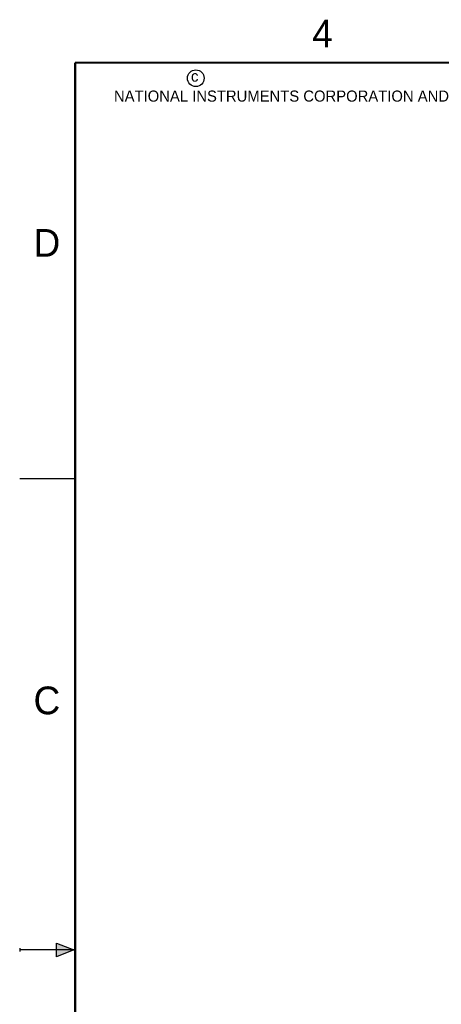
# Model space of a CAD drawing. Header units: inches. Extents: x 0 to 22, y 0 to 17.
# Tile 2 of 26: x 0 to 3.8, y 8 to 16.9. Entities that reach past the tile are written whole.
import ezdxf

# ---------------------------------------------------------------- set-up
doc = ezdxf.new("R2010")
doc.units = ezdxf.units.IN
doc.header["$LTSCALE"] = 1.21
doc.header["$MEASUREMENT"] = 0
doc.layers.get('0').update_dxf_attribs({"linetype": 'CONTINUOUS'})
doc.styles.add('TEXTSTYLE_2', font='txt')

msp = doc.modelspace()

# ---------------------------------------------------------------- hatches: boundary and pattern name
at = {"linetype": 'CONTINUOUS'}
msp.add_hatch(color=2, dxfattribs=at).paths.add_polyline_path([(0.3337, 8.5625), (0.49, 8.5), (0.3337, 8.4375)])

# ---------------------------------------------------------------- linework, layer by layer
at = {"color": 2, "linetype": 'CONTINUOUS'}
for p, q in [((0, 12.75), (0.5, 12.75)), ((0.3337, 8.4375), (0.3337, 8.5625)), ((0.3337, 8.5625), (0.49, 8.5)), ((0, 8.515), (0, 8.485)), ((0.49, 8.5), (0, 8.5)), ((0.49, 8.5), (0.3337, 8.4375))]:
    msp.add_line(p, q, dxfattribs=at)
at = {"color": 7, "linetype": 'CONTINUOUS', "const_width": 0.02}
for points in [[(0.5, 16.5), (0.5, 0.5)], [(21.5, 16.5), (0.5, 16.5)]]:
    msp.add_lwpolyline(points, dxfattribs=at)
at = {"color": 2, "linetype": 'CONTINUOUS'}
msp.add_circle((1.5893, 16.359), 0.0754, dxfattribs=at)

# ---------------------------------------------------------------- texts
at = {"color": 2, "linetype": 'CONTINUOUS', "attachment_point": 1, "line_spacing_factor": 0.9, "style": 'TEXTSTYLE_2'}
for s, insert, char_height, width in [('4', (2.64, 16.8869), 0.25, 0.25), ('c', (1.5463, 16.428), 0.1, 0.1), ('NATIONAL INSTRUMENTS CORPORATION AND ITS LICENSORS.  ALL RIGHTS RESERVED.', (0.851, 16.2482), 0.1, 7.3), ('D', (0.125, 15), 0.25, 0.25), ('C', (0.125, 10.875), 0.25, 0.25)]:
    msp.add_mtext(s, dxfattribs=dict(at, insert=insert, char_height=char_height, width=width))

doc.saveas('drawing.dxf')
